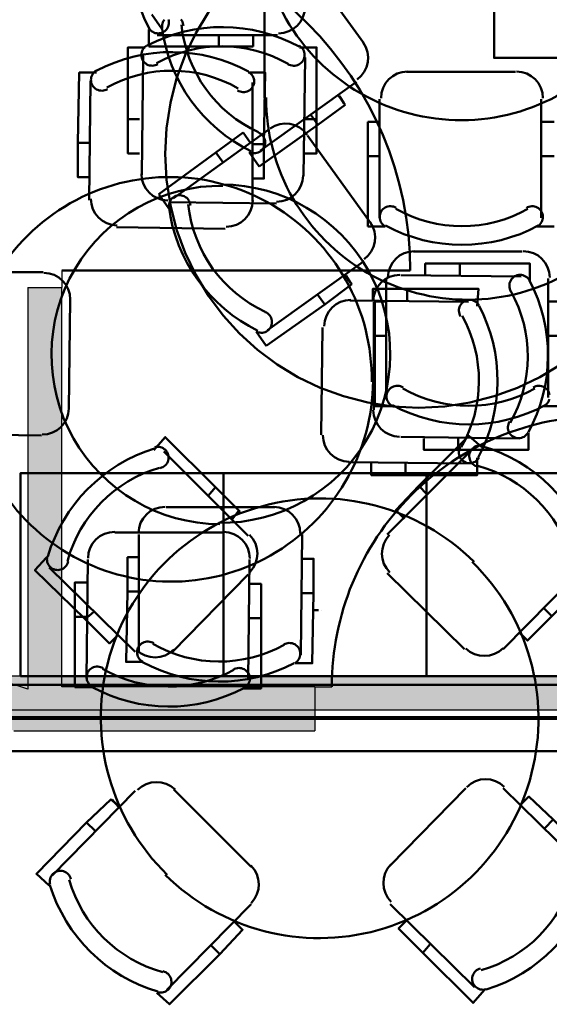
# Model space of a CAD drawing. Header units: metres. Extents: x -1 to 430, y -6 to 31.
# Tile 29 of 169: x 401.33 to 402.9, y 22.67 to 25.58. Entities that reach past the tile are written whole.
import ezdxf

# ---------------------------------------------------------------- set-up
doc = ezdxf.new("R2010")
doc.units = ezdxf.units.M
doc.linetypes.add('CONTINUA', pattern=[0])
doc.linetypes.add('VERDECKT', pattern=[9.525, 6.35, -3.175])
for name, color, linetype, lineweight in [('3D P1 MURS NOUS', 7, 'CONTINUA', 25), ('3D P2 MURS NOUS', 7, 'CONTINUA', 25), ('3D P4 MURS NOUS', 7, 'CONTINUA', 25), ('3D P5 MURS NOUS', 7, 'CONTINUA', 25), ('3D PA MURS', 7, 'CONTINUA', 25), ('P1 MOBLES', 7, 'CONTINUA', 25), ('P2 MOBLES 2D', 7, 'CONTINUA', 25), ('P3 MOBLES', 7, 'CONTINUA', 25), ('P4 MOBLES', 7, 'CONTINUA', 25), ('P5 MOBLES', 7, 'CONTINUA', 25), ('PA MOBLES', 7, 'CONTINUA', 25)]:
    doc.layers.add(name, color=color, linetype=linetype, lineweight=lineweight)

# ---------------------------------------------------------------- blocks, each defined once
blk = doc.blocks.new('OBJETO_COMPLEJO_28')
at = {"layer": 'P2 MOBLES 2D', "color": 202, "linetype": 'CONTINUA', "lineweight": 50, "transparency": 33554687}
for p, q in [((401.5397, 25.0478), (401.5439, 25.3992)), ((402.0223, 25.395), (402.0223, 25.0436)), ((401.5058, 25.2172), (401.5439, 25.2172)), ((402.0561, 25.2129), (402.0223, 25.2129)), ((401.5101, 25.1156), (401.5355, 25.1156)), ((401.9418, 24.9632), (401.6201, 24.9674)), ((402.3779, 24.7812), (402.3779, 24.7558)), ((402.4795, 24.7854), (402.4795, 24.7515)), ((402.3101, 24.7515), (402.6615, 24.7473)), ((402.2255, 24.3536), (402.2297, 24.6711)), ((402.6572, 24.2689), (402.3059, 24.2732)), ((402.4752, 24.2351), (402.4752, 24.2689)), ((401.6159, 24.0658), (401.9334, 24.0658)), ((401.5312, 23.634), (401.5355, 23.9853)), ((402.0138, 23.9853), (402.0096, 23.6297)), ((402.0434, 23.9134), (402.018, 23.9134)), ((401.4974, 23.816), (401.5312, 23.816)), ((402.0477, 23.8118), (402.0138, 23.8118))]:
    blk.add_line(p, q, dxfattribs=at)
for points in [[(401.5609, 25.4246), (401.5101, 25.4246), (401.5058, 25.2172), (401.5058, 25.1156), (401.5397, 25.1156)], [(401.5934, 25.3759), (401.5897, 25.3739), (401.5857, 25.3724), (401.5816, 25.3714), (401.5774, 25.371), (401.5732, 25.3712), (401.569, 25.3719), (401.565, 25.3732), (401.5611, 25.375), (401.5575, 25.3773), (401.5543, 25.3801), (401.5514, 25.3832), (401.5491, 25.3867), (401.5472, 25.3905), (401.5458, 25.3944), (401.545, 25.3986), (401.5447, 25.4029), (401.545, 25.4072), (401.5459, 25.4114), (401.5473, 25.4153), (401.5492, 25.4191), (401.5516, 25.4225), (401.5545, 25.4256), (401.5577, 25.4284), (401.5614, 25.4307)], [(402.0111, 25.4262), (402.0147, 25.4239), (402.0179, 25.4211), (402.0207, 25.4179), (402.023, 25.4145), (402.0249, 25.4107), (402.0263, 25.4067), (402.0271, 25.4025), (402.0273, 25.3982), (402.027, 25.394), (402.0261, 25.3898), (402.0247, 25.3858), (402.0228, 25.3821), (402.0204, 25.3787), (402.0175, 25.3756), (402.0142, 25.3728), (402.0106, 25.3706), (402.0067, 25.3688), (402.0026, 25.3676), (401.9984, 25.3669), (401.9942, 25.3668), (401.9901, 25.3673), (401.986, 25.3683), (401.982, 25.3698), (401.9783, 25.3719)], [(402.0096, 25.4246), (402.0604, 25.4246), (402.0561, 25.2129), (402.0561, 25.1113), (402.0223, 25.1113)], [(401.6225, 24.9731), (401.6068, 24.9748), (401.5921, 24.9794), (401.5788, 24.9868), (401.5673, 24.9964), (401.5578, 25.008), (401.5507, 25.0214), (401.5462, 25.0361), (401.5447, 25.0519)], [(402.0231, 25.0466), (402.0214, 25.0309), (402.0167, 25.0162), (402.0094, 25.0029), (401.9998, 24.9914), (401.9881, 24.9819), (401.9748, 24.9748), (401.9601, 24.9703), (401.9443, 24.9688)], [(402.6869, 24.7346), (402.6911, 24.7854), (402.4795, 24.7854), (402.3779, 24.7854), (402.3779, 24.7515)], [(402.2348, 24.6752), (402.2365, 24.6909), (402.2411, 24.7056), (402.2484, 24.7189), (402.2581, 24.7304), (402.2697, 24.7399), (402.2831, 24.747), (402.2978, 24.7515), (402.3136, 24.7529)], [(402.6376, 24.7042), (402.6356, 24.708), (402.6341, 24.712), (402.6331, 24.7161), (402.6327, 24.7203), (402.6329, 24.7245), (402.6336, 24.7286), (402.6349, 24.7327), (402.6367, 24.7366), (402.639, 24.7402), (402.6418, 24.7434), (402.6449, 24.7462), (402.6484, 24.7486), (402.6522, 24.7505), (402.6561, 24.7518), (402.6603, 24.7527), (402.6646, 24.7529), (402.6689, 24.7526), (402.6731, 24.7518), (402.677, 24.7504), (402.6808, 24.7484), (402.6842, 24.746), (402.6873, 24.7432), (402.6901, 24.74), (402.6924, 24.7363)], [(402.3083, 24.2746), (402.2926, 24.2763), (402.2779, 24.2809), (402.2646, 24.2882), (402.2531, 24.2979), (402.2436, 24.3095), (402.2365, 24.3229), (402.232, 24.3376), (402.2305, 24.3534)], [(402.6922, 24.2866), (402.6898, 24.283), (402.687, 24.2798), (402.6839, 24.277), (402.6804, 24.2746), (402.6766, 24.2728), (402.6726, 24.2714), (402.6685, 24.2706), (402.6642, 24.2703), (402.6599, 24.2707), (402.6557, 24.2716), (402.6518, 24.273), (402.648, 24.2749), (402.6446, 24.2773), (402.6415, 24.2802), (402.6388, 24.2834), (402.6365, 24.2871), (402.6347, 24.291), (402.6335, 24.2951), (402.6328, 24.2992), (402.6327, 24.3034), (402.6332, 24.3076), (402.6342, 24.3117), (402.6357, 24.3157), (402.6378, 24.3194)], [(402.6869, 24.2859), (402.6869, 24.2351), (402.4752, 24.2351), (402.3736, 24.2351), (402.3736, 24.2689)], [(401.5363, 23.9894), (401.538, 24.0051), (401.5426, 24.0198), (401.5499, 24.033), (401.5596, 24.0446), (401.5712, 24.0541), (401.5846, 24.0612), (401.5993, 24.0657), (401.6151, 24.0671)], [(401.9368, 24.0671), (401.9526, 24.0654), (401.9673, 24.0608), (401.9805, 24.0535), (401.9921, 24.0438), (402.0016, 24.0322), (402.0087, 24.0188), (402.0131, 24.0041), (402.0146, 23.9883)], [(401.5482, 23.6086), (401.4974, 23.6086), (401.4974, 23.816), (401.4974, 23.9176), (401.5312, 23.9176)], [(401.9969, 23.6043), (402.0477, 23.6043), (402.0477, 23.8118), (402.0477, 23.9134), (402.0138, 23.9134)], [(401.5483, 23.6098), (401.5447, 23.6121), (401.5415, 23.6149), (401.5387, 23.618), (401.5363, 23.6215), (401.5345, 23.6253), (401.5331, 23.6293), (401.5323, 23.6334), (401.532, 23.6377), (401.5324, 23.642), (401.5333, 23.6462), (401.5347, 23.6502), (401.5366, 23.6539), (401.539, 23.6573), (401.5419, 23.6604), (401.5451, 23.6631), (401.5488, 23.6654), (401.5527, 23.6672), (401.5568, 23.6684), (401.5609, 23.6691), (401.5651, 23.6692), (401.5693, 23.6687), (401.5734, 23.6677), (401.5773, 23.6662), (401.5811, 23.6641)], [(401.9659, 23.6601), (401.9697, 23.6621), (401.9737, 23.6636), (401.9778, 23.6646), (401.982, 23.665), (401.9862, 23.6648), (401.9903, 23.6641), (401.9944, 23.6628), (401.9983, 23.661), (402.0019, 23.6587), (402.0051, 23.6559), (402.0079, 23.6528), (402.0103, 23.6493), (402.0122, 23.6455), (402.0135, 23.6415), (402.0144, 23.6374), (402.0146, 23.6331), (402.0143, 23.6288), (402.0134, 23.6246), (402.012, 23.6207), (402.0101, 23.6169), (402.0077, 23.6135), (402.0049, 23.6104), (402.0017, 23.6076), (401.998, 23.6053)]]:
    blk.add_lwpolyline(points, dxfattribs=at)
for centre, radius, start, end in [((401.7839, 25.0093), 0.476, 61.4847, 117.7296), ((401.7839, 25.0347), 0.3956, 60.2055, 119.0058), ((401.7778, 24.5188), 0.5972, 359.1829, 179.6935), ((402.271, 24.5138), 0.476, 331.4847, 27.7296), ((402.2964, 24.5138), 0.3956, 330.2056, 29.0058), ((401.7816, 24.5172), 0.5972, 179.1829, 359.6935), ((401.7755, 24.0055), 0.3956, 240.2057, 299.006), ((401.7755, 24.0267), 0.476, 241.485, 297.7299)]:
    blk.add_arc(centre, radius, start, end, dxfattribs=at)
blk = doc.blocks.new('OBJETO_COMPLEJO_84')
at = {"layer": 'P3 MOBLES', "color": 202, "linetype": 'CONTINUA', "lineweight": 50, "transparency": 33554687}
for p, q in [((402.0101, 24.0551), (401.7604, 24.3048)), ((402.6705, 24.3091), (402.4208, 24.0593)), ((401.9128, 24.199), (401.8916, 24.1736)), ((402.5139, 24.2032), (402.5393, 24.1778)), ((401.9805, 24.127), (401.9636, 24.1059)), ((401.4217, 23.962), (401.6757, 23.7122)), ((402.7636, 23.7207), (403.0092, 23.9704)), ((401.7858, 23.7122), (402.0101, 23.9408)), ((402.4208, 23.945), (402.6493, 23.7207)), ((402.9076, 23.818), (402.8822, 23.8434)), ((401.5276, 23.8096), (401.553, 23.8307)), ((402.8314, 23.7503), (402.8144, 23.7672)), ((401.6757, 23.3016), (401.4302, 23.0518)), ((402.0186, 23.0772), (401.79, 23.3058)), ((402.6536, 23.31), (402.4292, 23.0815)), ((403.0176, 23.0603), (402.7636, 23.31)), ((401.608, 23.2762), (401.6249, 23.255)), ((401.5318, 23.2084), (401.5572, 23.1831)), ((402.9118, 23.2169), (402.8864, 23.1915)), ((401.7688, 22.7132), (402.0186, 22.9672)), ((402.4292, 22.9672), (402.679, 22.7216)), ((402.4588, 22.8994), (402.4758, 22.9164)), ((402.5266, 22.8232), (402.5477, 22.8486)), ((401.9255, 22.819), (401.9001, 22.8444))]:
    blk.add_line(p, q, dxfattribs=at)
for points in [[(401.7307, 24.3091), (401.7646, 24.3472), (401.9128, 24.199), (401.9847, 24.127), (401.9593, 24.1059)], [(402.7001, 24.3175), (402.662, 24.3514), (402.5139, 24.2032), (402.4461, 24.1313), (402.4715, 24.1059)], [(401.7497, 24.2557), (401.7538, 24.257), (401.7577, 24.2587), (401.7613, 24.2609), (401.7645, 24.2636), (401.7673, 24.2667), (401.7698, 24.2701), (401.7718, 24.2739), (401.7732, 24.2779), (401.7741, 24.2821), (401.7744, 24.2864), (401.7742, 24.2906), (401.7734, 24.2947), (401.7721, 24.2987), (401.7702, 24.3025), (401.7679, 24.306), (401.765, 24.3092), (401.7618, 24.3121), (401.7582, 24.3144), (401.7544, 24.3162), (401.7504, 24.3175), (401.7463, 24.3182), (401.7421, 24.3184), (401.7379, 24.3181), (401.7337, 24.3171)], [(402.7038, 24.3215), (402.6996, 24.3224), (402.6954, 24.3227), (402.6912, 24.3224), (402.6871, 24.3216), (402.6831, 24.3203), (402.6793, 24.3184), (402.6758, 24.316), (402.6726, 24.3132), (402.6697, 24.3099), (402.6674, 24.3063), (402.6656, 24.3025), (402.6644, 24.2985), (402.6636, 24.2944), (402.6635, 24.2902), (402.6638, 24.286), (402.6648, 24.2818), (402.6663, 24.2777), (402.6683, 24.274), (402.6708, 24.2706), (402.6737, 24.2676), (402.677, 24.2649), (402.6806, 24.2627), (402.6845, 24.261), (402.6886, 24.2599)], [(402.0143, 23.9481), (402.0243, 23.9604), (402.0314, 23.9741), (402.0356, 23.9886), (402.0369, 24.0036), (402.0354, 24.0185), (402.031, 24.033), (402.0237, 24.0466), (402.0136, 24.0588)], [(402.4278, 24.0581), (402.4178, 24.0457), (402.4108, 24.0321), (402.4065, 24.0175), (402.4052, 24.0025), (402.4067, 23.9876), (402.4111, 23.9731), (402.4184, 23.9595), (402.4285, 23.9473)], [(401.4133, 23.9916), (401.3794, 23.9535), (401.5276, 23.8096), (401.5995, 23.7376), (401.6249, 23.763)], [(401.4158, 23.9948), (401.4149, 23.9905), (401.4146, 23.9863), (401.4149, 23.9821), (401.4157, 23.978), (401.417, 23.974), (401.4189, 23.9702), (401.4212, 23.9667), (401.4241, 23.9635), (401.4274, 23.9607), (401.4309, 23.9584), (401.4348, 23.9566), (401.4388, 23.9553), (401.4429, 23.9546), (401.4471, 23.9544), (401.4513, 23.9548), (401.4555, 23.9557), (401.4596, 23.9572), (401.4633, 23.9593), (401.4667, 23.9617), (401.4697, 23.9646), (401.4724, 23.9679), (401.4746, 23.9715), (401.4763, 23.9754), (401.4774, 23.9796)], [(403.0176, 24.0001), (403.0557, 23.9662), (402.9076, 23.818), (402.8356, 23.7461), (402.8102, 23.7715)], [(401.6792, 23.7187), (401.6916, 23.7088), (401.7052, 23.7017), (401.7198, 23.6975), (401.7348, 23.6961), (401.7497, 23.6977), (401.7642, 23.7021), (401.7778, 23.7093), (401.79, 23.7195)], [(402.6529, 23.7229), (402.6652, 23.713), (402.6789, 23.7059), (402.6935, 23.7017), (402.7084, 23.7004), (402.7234, 23.7019), (402.7379, 23.7063), (402.7514, 23.7136), (402.7636, 23.7237)], [(401.7935, 23.3053), (401.7811, 23.3152), (401.7675, 23.3223), (401.7529, 23.3265), (401.7379, 23.3278), (401.723, 23.3263), (401.7085, 23.3219), (401.6949, 23.3147), (401.6827, 23.3045)], [(402.7671, 23.3137), (402.7548, 23.3237), (402.7411, 23.3308), (402.7266, 23.335), (402.7116, 23.3363), (402.6967, 23.3348), (402.6822, 23.3304), (402.6686, 23.3231), (402.6564, 23.313)], [(403.0261, 23.0307), (403.06, 23.0688), (402.9118, 23.2169), (402.8398, 23.2846), (402.8144, 23.2592)], [(401.4217, 23.0222), (401.3836, 23.0561), (401.5318, 23.2084), (401.6037, 23.2762), (401.6291, 23.255)], [(402.0186, 22.9702), (402.0285, 22.9825), (402.0356, 22.9962), (402.0398, 23.0107), (402.0411, 23.0257), (402.0396, 23.0406), (402.0352, 23.0551), (402.028, 23.0687), (402.0178, 23.0809)], [(402.432, 23.0844), (402.4221, 23.0721), (402.415, 23.0584), (402.4108, 23.0438), (402.4094, 23.0289), (402.411, 23.0139), (402.4154, 22.9994), (402.4226, 22.9859), (402.4328, 22.9736)], [(401.4858, 23.0406), (401.4846, 23.0447), (401.4828, 23.0486), (401.4806, 23.0522), (401.4779, 23.0554), (401.4748, 23.0583), (401.4714, 23.0607), (401.4676, 23.0627), (401.4636, 23.0641), (401.4594, 23.0651), (401.4551, 23.0654), (401.4509, 23.0651), (401.4468, 23.0644), (401.4428, 23.063), (401.439, 23.0612), (401.4355, 23.0588), (401.4323, 23.056), (401.4295, 23.0527), (401.4271, 23.0492), (401.4253, 23.0454), (401.424, 23.0414), (401.4233, 23.0372), (401.4231, 23.033), (401.4234, 23.0288), (401.4244, 23.0246)], [(401.7392, 22.7047), (401.7773, 22.6708), (401.9255, 22.819), (401.9932, 22.891), (401.9678, 22.9164)], [(402.7086, 22.7132), (402.6747, 22.6751), (402.5266, 22.8232), (402.4546, 22.8952), (402.48, 22.9206)], [(401.7425, 22.7067), (401.7468, 22.7058), (401.751, 22.7055), (401.7552, 22.7058), (401.7593, 22.7066), (401.7633, 22.7079), (401.7671, 22.7098), (401.7706, 22.7122), (401.7738, 22.715), (401.7766, 22.7183), (401.7789, 22.7219), (401.7807, 22.7257), (401.782, 22.7297), (401.7827, 22.7338), (401.7829, 22.738), (401.7825, 22.7423), (401.7816, 22.7465), (401.78, 22.7505), (401.778, 22.7542), (401.7755, 22.7576), (401.7727, 22.7607), (401.7694, 22.7633), (401.7658, 22.7655), (401.7619, 22.7672), (401.7577, 22.7684)], [(402.6967, 22.7767), (402.6926, 22.7755), (402.6887, 22.7738), (402.6851, 22.7715), (402.6819, 22.7688), (402.679, 22.7658), (402.6766, 22.7623), (402.6746, 22.7586), (402.6731, 22.7545), (402.6722, 22.7503), (402.6719, 22.7461), (402.6722, 22.7419), (402.6729, 22.7377), (402.6743, 22.7338), (402.6761, 22.73), (402.6785, 22.7264), (402.6813, 22.7232), (402.6846, 22.7204), (402.6881, 22.7181), (402.6919, 22.7163), (402.6959, 22.715), (402.7001, 22.7142), (402.7043, 22.714), (402.7085, 22.7144), (402.7127, 22.7153)]]:
    blk.add_lwpolyline(points, dxfattribs=at)
for centre, radius, start, end in [((401.8738, 23.8593), 0.476, 107.2654, 163.5102), ((402.5684, 23.8635), 0.476, 17.2647, 73.5101), ((401.8569, 23.8763), 0.3956, 105.9892, 164.7898), ((402.5853, 23.8804), 0.3956, 15.9897, 74.7896), ((402.2219, 23.5183), 0.6478, 45.3114, 225.822), ((402.2202, 23.5142), 0.6478, 225.3114, 45.8221), ((401.8779, 23.1647), 0.476, 197.2654, 253.5103), ((401.861, 23.1478), 0.3956, 195.9892, 254.7895), ((402.5895, 23.1519), 0.3956, 285.9891, 344.7893), ((402.5726, 23.1689), 0.476, 287.2653, 343.51)]:
    blk.add_arc(centre, radius, start, end, dxfattribs=at)
blk = doc.blocks.new('OBJETO_COMPLEJO_106')
at = {"layer": 'P4 MOBLES', "color": 202, "linetype": 'CONTINUA', "lineweight": 50, "transparency": 33554687}
for p, q in [((402.0584, 26.1492), (402.0584, 25.3491)), ((401.7155, 25.5523), (401.7155, 25.5015)), ((401.7409, 25.5353), (402.0965, 25.5353)), ((401.9229, 25.5015), (401.9229, 25.5353)), ((402.0245, 25.5015), (402.0245, 25.5353)), ((401.7155, 25.5015), (401.9229, 25.5015)), ((401.9229, 25.5015), (402.0245, 25.5015)), ((401.7875, 25.0528), (402.0711, 25.256)), ((401.9144, 25.1882), (401.9949, 25.2475)), ((401.9949, 25.2475), (402.016, 25.2179)), ((402.1854, 25.239), (402.3716, 24.9808)), ((401.7451, 25.0655), (401.9144, 25.1882)), ((401.9144, 25.1882), (401.9356, 25.1586)), ((401.7748, 25.0231), (401.7451, 25.0655)), ((402.4986, 24.8961), (402.8203, 24.8961)), ((402.3505, 24.8665), (402.0668, 24.6633)), ((402.3166, 24.7988), (402.2954, 24.8284)), ((402.3124, 24.803), (402.2997, 24.8242)), ((402.2362, 24.7395), (402.3166, 24.7988)), ((402.4182, 24.4644), (402.4182, 24.8157)), ((402.8965, 24.8157), (402.8965, 24.4644)), ((402.2362, 24.7395), (402.215, 24.7691)), ((402.0626, 24.6167), (402.2362, 24.7395)), ((402.3843, 24.6464), (402.3843, 24.748)), ((402.3843, 24.748), (402.4182, 24.748)), ((402.9346, 24.748), (402.8965, 24.748)), ((402.033, 24.6591), (402.0626, 24.6167)), ((402.3843, 24.6464), (402.4182, 24.6464)), ((402.3843, 24.439), (402.3843, 24.6464)), ((402.9346, 24.6464), (402.8965, 24.6464)), ((402.4351, 24.439), (402.3843, 24.439)), ((402.8838, 24.439), (402.9346, 24.439))]:
    blk.add_line(p, q, dxfattribs=at)
for points in [[(402.0992, 25.5404), (402.1149, 25.542), (402.1296, 25.5466), (402.1429, 25.5538), (402.1545, 25.5633), (402.1641, 25.5749), (402.1713, 25.5882), (402.1759, 25.6029), (402.1775, 25.6187)], [(401.7157, 25.5568), (401.7181, 25.5532), (401.7208, 25.55), (401.724, 25.5472), (401.7274, 25.5448), (401.7312, 25.5429), (401.7352, 25.5415), (401.7393, 25.5407), (401.7436, 25.5404), (401.7479, 25.5407), (401.7521, 25.5416), (401.756, 25.543), (401.7598, 25.5449), (401.7632, 25.5473), (401.7664, 25.5501), (401.7691, 25.5533), (401.7714, 25.557), (401.7732, 25.5609), (401.7745, 25.5649), (401.7752, 25.5691), (401.7753, 25.5733), (401.7749, 25.5775), (401.7739, 25.5816)], [(402.1839, 25.2411), (402.1734, 25.253), (402.1612, 25.2622), (402.1475, 25.2688), (402.133, 25.2727), (402.118, 25.2737), (402.103, 25.2718), (402.0884, 25.2669), (402.0746, 25.259)], [(401.8388, 25.0319), (401.8382, 25.0362), (401.8372, 25.0403), (401.8356, 25.0442), (401.8335, 25.0479), (401.8309, 25.0512), (401.828, 25.0542), (401.8246, 25.0568), (401.8208, 25.0589), (401.8168, 25.0605), (401.8127, 25.0615), (401.8085, 25.062), (401.8043, 25.0619), (401.8002, 25.0613), (401.7961, 25.0601), (401.7923, 25.0584), (401.7886, 25.0561), (401.7853, 25.0534), (401.7824, 25.0503), (401.7799, 25.0468), (401.778, 25.0431), (401.7766, 25.0392), (401.7757, 25.035), (401.7753, 25.0308), (401.7755, 25.0265)], [(402.3523, 24.8735), (402.3641, 24.884), (402.3734, 24.8963), (402.38, 24.9099), (402.3839, 24.9245), (402.3849, 24.9395), (402.383, 24.9545), (402.3781, 24.9691), (402.3702, 24.9828)], [(402.5013, 24.8969), (402.4855, 24.8953), (402.4708, 24.8908), (402.4575, 24.8836), (402.4459, 24.874), (402.4364, 24.8624), (402.4292, 24.8491), (402.4246, 24.8344), (402.423, 24.8186)], [(402.9014, 24.8186), (402.8998, 24.8344), (402.8952, 24.8491), (402.888, 24.8624), (402.8784, 24.874), (402.8668, 24.8836), (402.8535, 24.8908), (402.8388, 24.8953), (402.8231, 24.8969)], [(402.0355, 24.6583), (402.0395, 24.6569), (402.0437, 24.656), (402.0478, 24.6556), (402.052, 24.6558), (402.0561, 24.6566), (402.06, 24.6579), (402.0638, 24.6597), (402.0674, 24.662), (402.0707, 24.6648), (402.0734, 24.6679), (402.0758, 24.6714), (402.0776, 24.6751), (402.079, 24.679), (402.0798, 24.6831), (402.0801, 24.6873), (402.0798, 24.6916), (402.079, 24.6958), (402.0776, 24.6998), (402.0757, 24.7035), (402.0734, 24.7069), (402.0706, 24.71), (402.0674, 24.7128), (402.0639, 24.7151), (402.0601, 24.7169)], [(402.4677, 24.494), (402.4639, 24.4961), (402.4599, 24.4976), (402.4558, 24.4986), (402.4516, 24.499), (402.4474, 24.4989), (402.4433, 24.4982), (402.4392, 24.4969), (402.4353, 24.4951), (402.4317, 24.4928), (402.4284, 24.4901), (402.4256, 24.4869), (402.4232, 24.4835), (402.4213, 24.4797), (402.4199, 24.4758), (402.4191, 24.4716), (402.4188, 24.4673), (402.4191, 24.463), (402.4199, 24.4589), (402.4213, 24.4549), (402.4232, 24.4511), (402.4255, 24.4477), (402.4283, 24.4445), (402.4316, 24.4418), (402.4352, 24.4394)], [(402.8857, 24.4399), (402.8893, 24.4423), (402.8924, 24.4451), (402.8951, 24.4483), (402.8974, 24.4518), (402.8991, 24.4556), (402.9004, 24.4595)], [(402.901, 24.4722), (402.9001, 24.4763), (402.8986, 24.4802), (402.8967, 24.4839), (402.8943, 24.4873), (402.8914, 24.4903), (402.8882, 24.493), (402.8845, 24.4953), (402.8807, 24.497), (402.8766, 24.4982), (402.8725, 24.4989), (402.8683, 24.499), (402.8642, 24.4985), (402.8601, 24.4976), (402.8562, 24.496), (402.8525, 24.494)]]:
    blk.add_lwpolyline(points, dxfattribs=at)
for centre, radius, start, end in [((402.137, 25.7797), 0.476, 151.7024, 208.3107), ((402.6597, 25.3504), 0.5971, 179.9253, 0.4359), ((402.2471, 25.0895), 0.476, 187.3729, 243.9815), ((402.2259, 25.0768), 0.3956, 186.1239, 245.2332), ((402.6621, 24.8353), 0.3956, 240.4539, 299.5628), ((402.6621, 24.8607), 0.476, 241.703, 298.3108)]:
    blk.add_arc(centre, radius, start, end, dxfattribs=at)
blk = doc.blocks.new('OBJETO_COMPLEJO_194')
at = {"layer": 'P5 MOBLES', "color": 202, "linetype": 'CONTINUA', "lineweight": 50, "transparency": 33554687}
for p, q in [((402.1651, 25.7698), (402.3513, 25.5116)), ((401.7544, 25.5539), (401.7248, 25.5962)), ((402.4783, 25.4269), (402.8, 25.4269)), ((402.3302, 25.3973), (402.0465, 25.1941)), ((402.2963, 25.3296), (402.2751, 25.3592)), ((402.2921, 25.3338), (402.2794, 25.355)), ((402.2159, 25.2703), (402.2963, 25.3296)), ((402.3979, 24.9951), (402.3979, 25.3465)), ((402.8762, 25.3465), (402.8762, 24.9951)), ((402.2159, 25.2703), (402.1947, 25.2999)), ((402.0423, 25.1475), (402.2159, 25.2703)), ((402.364, 25.1772), (402.364, 25.2788)), ((402.364, 25.2788), (402.3979, 25.2788)), ((402.9143, 25.2788), (402.8762, 25.2788)), ((402.9101, 25.2788), (402.8847, 25.2788)), ((402.0127, 25.1899), (402.0423, 25.1475)), ((402.364, 25.1772), (402.3979, 25.1772)), ((402.364, 24.9697), (402.364, 25.1772)), ((402.9143, 25.1772), (402.8762, 25.1772)), ((402.4148, 24.9697), (402.364, 24.9697)), ((402.8635, 24.9697), (402.9143, 24.9697))]:
    blk.add_line(p, q, dxfattribs=at)
for points in [[(401.8185, 25.5627), (401.8179, 25.567), (401.8169, 25.5711), (401.8153, 25.575), (401.8132, 25.5787), (401.8106, 25.582)], [(401.7621, 25.581), (401.7596, 25.5776), (401.7577, 25.5739), (401.7563, 25.5699), (401.7554, 25.5658), (401.755, 25.5616), (401.7552, 25.5573)], [(402.3319, 25.4043), (402.3438, 25.4148), (402.3531, 25.4271), (402.3597, 25.4407), (402.3636, 25.4552), (402.3646, 25.4702), (402.3627, 25.4853), (402.3578, 25.4999), (402.3499, 25.5136)], [(402.481, 25.4277), (402.4652, 25.4261), (402.4505, 25.4216), (402.4372, 25.4143), (402.4256, 25.4048), (402.4161, 25.3932), (402.4089, 25.3799), (402.4043, 25.3652), (402.4027, 25.3494)], [(402.8811, 25.3494), (402.8795, 25.3652), (402.8749, 25.3799), (402.8677, 25.3932), (402.8581, 25.4048), (402.8465, 25.4143), (402.8332, 25.4216), (402.8185, 25.4261), (402.8027, 25.4277)], [(402.0152, 25.1891), (402.0192, 25.1877), (402.0234, 25.1868), (402.0275, 25.1864), (402.0317, 25.1866), (402.0358, 25.1874), (402.0397, 25.1886), (402.0435, 25.1905), (402.0471, 25.1928), (402.0503, 25.1956), (402.0531, 25.1987), (402.0555, 25.2022), (402.0573, 25.2059), (402.0587, 25.2098), (402.0595, 25.2139), (402.0598, 25.2181), (402.0595, 25.2224), (402.0587, 25.2266), (402.0573, 25.2305), (402.0554, 25.2343), (402.0531, 25.2377), (402.0503, 25.2408), (402.0471, 25.2435), (402.0436, 25.2458), (402.0398, 25.2477)], [(402.4474, 25.0248), (402.4436, 25.0268), (402.4396, 25.0284), (402.4355, 25.0293), (402.4313, 25.0298), (402.4271, 25.0296), (402.423, 25.029), (402.4189, 25.0277), (402.415, 25.0259), (402.4114, 25.0236), (402.4081, 25.0209), (402.4053, 25.0177), (402.4029, 25.0143), (402.401, 25.0105), (402.3996, 25.0066), (402.3988, 25.0024), (402.3985, 24.9981), (402.3987, 24.9938), (402.3996, 24.9896), (402.401, 24.9857), (402.4029, 24.9819), (402.4052, 24.9784), (402.408, 24.9753), (402.4113, 24.9726), (402.4149, 24.9702)], [(402.8654, 24.9707), (402.869, 24.9731), (402.8721, 24.9759), (402.8748, 24.9791), (402.8771, 24.9826), (402.8788, 24.9863), (402.8801, 24.9903), (402.8809, 24.9945), (402.8811, 24.9987), (402.8807, 25.003), (402.8797, 25.0071), (402.8783, 25.011), (402.8764, 25.0147), (402.874, 25.0181), (402.8711, 25.0211), (402.8679, 25.0238), (402.8642, 25.0261), (402.8604, 25.0278), (402.8563, 25.029), (402.8522, 25.0297), (402.848, 25.0298), (402.8439, 25.0293), (402.8398, 25.0283), (402.8359, 25.0268), (402.8322, 25.0248)]]:
    blk.add_lwpolyline(points, dxfattribs=at)
for centre, radius, start, end in [((402.6394, 25.8812), 0.5971, 179.9253, 0.4359), ((402.2268, 25.6202), 0.476, 187.3729, 243.9815), ((402.2056, 25.6075), 0.3956, 186.1239, 245.2332), ((402.6418, 25.3661), 0.3956, 240.4539, 299.5628), ((402.6418, 25.3915), 0.476, 241.703, 298.3108)]:
    blk.add_arc(centre, radius, start, end, dxfattribs=at)

msp = doc.modelspace()

# ---------------------------------------------------------------- hatches: boundary and pattern name
at = {"layer": '3D P5 MURS NOUS', "linetype": 'CONTINUA', "lineweight": 18, "true_color": 0x006e00, "transparency": 33554687}
msp.add_hatch(color=96, dxfattribs=at).paths.add_polyline_path([(400.3617, 23.5407), (404.337, 23.5407), (404.337, 23.6407), (400.3815, 23.6407)])
at = {"layer": '3D PA MURS', "linetype": 'CONTINUA', "lineweight": 18, "true_color": 0xa0a0a0, "transparency": 33554687}
for points in [[(401.4587, 23.5702), (401.4587, 24.7895), (401.3587, 24.7895), (401.3587, 23.6027)], [(400.1908, 23.8458), (401.3169, 23.4796), (401.6979, 23.4796), (401.4587, 23.5574), (401.4587, 23.5702), (400.2162, 23.9743)], [(401.6979, 23.4796), (402.2072, 23.4796), (402.2072, 23.6096), (401.4587, 23.6096), (401.4587, 23.5574)]]:
    msp.add_hatch(color=253, dxfattribs=at).paths.add_polyline_path(points)

# ---------------------------------------------------------------- linework, layer by layer
at = {"layer": '3D P1 MURS NOUS', "color": 4, "linetype": 'CONTINUA', "lineweight": 50, "transparency": 33554687}
for p, q in [((403.3466, 23.5195), (400.3377, 23.5195)), ((400.3377, 23.4195), (403.3466, 23.4195))]:
    msp.add_line(p, q, dxfattribs=at)
at = {"layer": '3D P2 MURS NOUS', "color": 4, "linetype": 'CONTINUA', "lineweight": 50, "transparency": 33554687}
for p, q in [((403.347, 23.5195), (400.3575, 23.5195)), ((400.3377, 23.4195), (403.347, 23.4195))]:
    msp.add_line(p, q, dxfattribs=at)
at = {"layer": '3D P4 MURS NOUS', "color": 4, "linetype": 'CONTINUA', "lineweight": 50, "transparency": 33554687}
for p, q in [((403.347, 23.6147), (400.3764, 23.6147)), ((400.3565, 23.5147), (403.347, 23.5147))]:
    msp.add_line(p, q, dxfattribs=at)
at = {"layer": '3D P5 MURS NOUS', "color": 7, "linetype": 'CONTINUA', "lineweight": 25, "transparency": 33554687}
for p, q in [((404.337, 23.6407), (400.3815, 23.6407)), ((400.3617, 23.5407), (404.337, 23.5407))]:
    msp.add_line(p, q, dxfattribs=at)
at = {"layer": '3D PA MURS', "color": 202, "linetype": 'CONTINUA', "lineweight": 50, "transparency": 33554687}
msp.add_line((401.4587, 24.8395), (402.4887, 24.8395), dxfattribs=at)
at = {"layer": '3D PA MURS', "color": 7, "linetype": 'CONTINUA', "lineweight": 25, "transparency": 33554687}
for p, q in [((401.4587, 24.8395), (401.4587, 24.7895)), ((401.3587, 24.7895), (401.4587, 24.7895)), ((401.3587, 24.7895), (401.3587, 23.6027)), ((401.4587, 23.6096), (401.4587, 24.7895)), ((401.3587, 23.6027), (400.2162, 23.9743)), ((402.2072, 23.6096), (401.4587, 23.6096)), ((402.2072, 23.6096), (402.2072, 23.4796)), ((402.2072, 23.6096), (402.2572, 23.6096)), ((401.3169, 23.4796), (401.6979, 23.4796)), ((401.6979, 23.4796), (402.2072, 23.4796))]:
    msp.add_line(p, q, dxfattribs=at)
at = {"layer": '3D PA MURS', "color": 202, "linetype": 'CONTINUA', "lineweight": 50, "transparency": 33554687}
msp.add_arc((401.4587, 24.8395), 1.03, 0, 90, dxfattribs=at)
msp.add_ellipse((403.0571, 23.6096), major_axis=(0.8, 0), ratio=1, start_param=1.570796, end_param=3.141593, dxfattribs=at)
at = {"layer": 'P1 MOBLES', "color": 202, "linetype": 'CONTINUA', "lineweight": 50, "transparency": 33554687}
for p, q in [((401.6953, 25.1223), (401.6996, 25.4737)), ((402.1779, 25.4694), (402.1737, 25.1181)), ((401.6543, 25.2874), (401.6882, 25.2874)), ((402.2118, 25.2874), (402.1779, 25.2874)), ((402.0932, 25.0377), (401.7758, 25.0419)), ((402.5335, 24.8556), (402.5335, 24.8302)), ((402.6351, 24.8599), (402.6351, 24.826)), ((401.0519, 24.8345), (401.4032, 24.8345)), ((402.4615, 24.826), (402.8171, 24.8218)), ((401.4837, 24.754), (401.4794, 24.4323)), ((402.3811, 24.4281), (402.3811, 24.7456)), ((401.399, 24.3519), (401.0477, 24.3561)), ((402.8129, 24.3434), (402.4615, 24.3476)), ((402.6309, 24.3096), (402.6309, 24.3434)), ((401.7673, 24.1402), (402.089, 24.1402)), ((401.6869, 23.7084), (401.6869, 24.0598)), ((402.1694, 24.0598), (402.1652, 23.7042)), ((402.1991, 23.9878), (402.1737, 23.9878)), ((401.653, 23.8905), (401.6869, 23.8905)), ((402.2033, 23.8862), (402.1652, 23.8862)), ((402.2181, 23.8362), (402.2011, 23.8362)), ((402.2265, 23.8362), (402.2265, 23.8362))]:
    msp.add_line(p, q, dxfattribs=at)
for points in [[(401.7051, 25.4991), (401.6543, 25.4991), (401.6543, 25.2874), (401.6543, 25.1858), (401.6882, 25.1858)], [(401.7426, 25.4498), (401.7388, 25.4478), (401.7349, 25.4463), (401.7308, 25.4453), (401.7266, 25.4449), (401.7224, 25.4451), (401.7182, 25.4458), (401.7142, 25.447), (401.7103, 25.4489), (401.7067, 25.4512), (401.7034, 25.454), (401.7006, 25.4571), (401.6983, 25.4606), (401.6964, 25.4643), (401.695, 25.4683), (401.6942, 25.4725), (401.6939, 25.4768), (401.6942, 25.4811), (401.6951, 25.4852), (401.6965, 25.4892), (401.6984, 25.4929), (401.7008, 25.4964), (401.7036, 25.4995), (401.7069, 25.5023), (401.7105, 25.5046)], [(402.1603, 25.5043), (402.1639, 25.502), (402.1671, 25.4992), (402.1699, 25.4961), (402.1722, 25.4926), (402.1741, 25.4888), (402.1754, 25.4848), (402.1763, 25.4807), (402.1765, 25.4764), (402.1762, 25.4721), (402.1753, 25.4679), (402.1739, 25.4639), (402.1719, 25.4602), (402.1695, 25.4568), (402.1667, 25.4537), (402.1634, 25.451), (402.1598, 25.4487), (402.1559, 25.4469), (402.1518, 25.4457), (402.1476, 25.445), (402.1434, 25.4449), (402.1393, 25.4454), (402.1352, 25.4464), (402.1312, 25.4479), (402.1274, 25.45)], [(402.161, 25.4991), (402.2118, 25.4991), (402.2118, 25.2874), (402.2118, 25.1858), (402.1779, 25.1858)], [(401.7717, 25.047), (401.7559, 25.0487), (401.7413, 25.0533), (401.728, 25.0606), (401.7165, 25.0703), (401.707, 25.0819), (401.6999, 25.0953), (401.6954, 25.11), (401.6939, 25.1258)], [(402.1723, 25.1205), (402.1706, 25.1047), (402.1659, 25.0901), (402.1586, 25.0768), (402.149, 25.0653), (402.1373, 25.0558), (402.124, 25.0487), (402.1092, 25.0442), (402.0934, 25.0427)], [(402.8425, 24.8091), (402.8425, 24.8599), (402.6351, 24.8599), (402.5335, 24.8599), (402.5335, 24.826)], [(401.4059, 24.8329), (401.4217, 24.8312), (401.4363, 24.8265), (401.4496, 24.8192), (401.4611, 24.8096), (401.4706, 24.7979), (401.4777, 24.7846), (401.4822, 24.7698), (401.4837, 24.754)], [(402.3797, 24.749), (402.3814, 24.7648), (402.3861, 24.7795), (402.3934, 24.7927), (402.403, 24.8043), (402.4147, 24.8137), (402.428, 24.8209), (402.4428, 24.8253), (402.4586, 24.8268)], [(402.7868, 24.7781), (402.7847, 24.7819), (402.7832, 24.7859), (402.7823, 24.79), (402.7819, 24.7942), (402.7821, 24.7984), (402.7828, 24.8025), (402.784, 24.8066), (402.7859, 24.8105), (402.7882, 24.8141), (402.791, 24.8173), (402.7941, 24.8201), (402.7976, 24.8225), (402.8013, 24.8243), (402.8053, 24.8257), (402.8095, 24.8266), (402.8138, 24.8268), (402.8181, 24.8265), (402.8222, 24.8256), (402.8262, 24.8242), (402.8299, 24.8223), (402.8334, 24.8199), (402.8365, 24.8171), (402.8392, 24.8138), (402.8415, 24.8102)], [(401.4794, 24.4323), (401.4777, 24.4165), (401.4731, 24.4019), (401.4658, 24.3886), (401.4561, 24.3771), (401.4445, 24.3676), (401.4311, 24.3605), (401.4164, 24.356), (401.4006, 24.3545)], [(402.4575, 24.3485), (402.4417, 24.3502), (402.4271, 24.3548), (402.4138, 24.3621), (402.4023, 24.3718), (402.3928, 24.3834), (402.3857, 24.3968), (402.3812, 24.4115), (402.3797, 24.4273)], [(402.8371, 24.3605), (402.8348, 24.3569), (402.832, 24.3536), (402.8288, 24.3509), (402.8253, 24.3485), (402.8216, 24.3467), (402.8176, 24.3453), (402.8134, 24.3445), (402.8091, 24.3442), (402.8048, 24.3446), (402.8007, 24.3455), (402.7967, 24.3469), (402.793, 24.3488), (402.7895, 24.3512), (402.7864, 24.3541), (402.7837, 24.3573), (402.7814, 24.361), (402.7796, 24.3649), (402.7784, 24.369), (402.7778, 24.3731), (402.7777, 24.3773), (402.7781, 24.3815), (402.7791, 24.3856), (402.7807, 24.3895), (402.7828, 24.3933)], [(402.8383, 24.3603), (402.8383, 24.3096), (402.6309, 24.3096), (402.5293, 24.3096), (402.5293, 24.3434)], [(401.6854, 24.0632), (401.6871, 24.079), (401.6918, 24.0937), (401.6991, 24.1069), (401.7088, 24.1185), (401.7204, 24.1279), (401.7338, 24.1351), (401.7485, 24.1395), (401.7643, 24.141)], [(402.086, 24.141), (402.1018, 24.1393), (402.1165, 24.1347), (402.1297, 24.1274), (402.1412, 24.1177), (402.1507, 24.1061), (402.1579, 24.0927), (402.1623, 24.078), (402.1638, 24.0622)], [(401.6996, 23.683), (401.6488, 23.683), (401.653, 23.8905), (401.653, 23.9921), (401.6869, 23.9921)], [(402.1483, 23.6788), (402.1991, 23.6788), (402.2033, 23.8862), (402.2033, 23.9878), (402.1694, 23.9878)], [(401.6975, 23.6836), (401.6938, 23.686), (401.6906, 23.6888), (401.6878, 23.6919), (401.6855, 23.6954), (401.6836, 23.6992), (401.6823, 23.7032), (401.6815, 23.7073), (401.6812, 23.7116), (401.6815, 23.7159), (401.6824, 23.7201), (401.6839, 23.724), (401.6858, 23.7278), (401.6882, 23.7312), (401.691, 23.7343), (401.6943, 23.737), (401.698, 23.7393), (401.7019, 23.7411), (401.7059, 23.7423), (401.7101, 23.743), (401.7143, 23.7431), (401.7185, 23.7426), (401.7226, 23.7416), (401.7265, 23.7401), (401.7303, 23.738)], [(402.1151, 23.734), (402.1189, 23.736), (402.1229, 23.7375), (402.127, 23.7384), (402.1312, 23.7388), (402.1353, 23.7387), (402.1395, 23.738), (402.1436, 23.7367), (402.1475, 23.7349), (402.1511, 23.7325), (402.1543, 23.7298), (402.1571, 23.7266), (402.1595, 23.7232), (402.1613, 23.7194), (402.1627, 23.7154), (402.1635, 23.7113), (402.1638, 23.707), (402.1635, 23.7027), (402.1626, 23.6985), (402.1612, 23.6945), (402.1593, 23.6908), (402.1569, 23.6874), (402.1541, 23.6842), (402.1508, 23.6815), (402.1472, 23.6792)]]:
    msp.add_lwpolyline(points, dxfattribs=at)
for centre, radius, start, end in [((401.933, 25.0832), 0.476, 61.4847, 117.7296), ((401.9309, 25.1068), 0.3956, 60.2056, 119.0058), ((401.9281, 24.59), 0.5, 89.1829, 269.6935), ((401.9297, 24.5938), 0.5, 269.1829, 89.6935), ((402.4202, 24.5887), 0.476, 331.485, 27.7299), ((402.4408, 24.5863), 0.3956, 330.2057, 29.006), ((401.9247, 24.0794), 0.3956, 240.2055, 299.0059), ((401.9247, 24.1006), 0.476, 241.4847, 297.7297)]:
    msp.add_arc(centre, radius, start, end, dxfattribs=at)
at = {"layer": 'P3 MOBLES', "color": 202, "linetype": 'CONTINUA', "lineweight": 50, "transparency": 33554687}
msp.add_lwpolyline([(404.337, 26.2682), (402.737, 26.2682), (402.737, 25.4681), (404.337, 25.4681), (404.337, 26.2682)], close=True, dxfattribs=at)
at = {"layer": 'P5 MOBLES', "color": 202, "linetype": 'CONTINUA', "lineweight": 50, "transparency": 33554687}
for points in [[(401.337, 23.6407), (401.337, 24.2407), (401.937, 24.2407), (401.937, 23.6407), (401.337, 23.6407)], [(401.937, 23.6407), (401.937, 24.2407), (402.537, 24.2407), (402.537, 23.6407), (401.937, 23.6407)], [(402.537, 23.6407), (402.537, 24.2407), (403.137, 24.2407), (403.137, 23.6407), (402.537, 23.6407)]]:
    msp.add_lwpolyline(points, close=True, dxfattribs=at)
at = {"layer": 'PA MOBLES', "color": 202, "linetype": 'VERDECKT', "lineweight": 50, "transparency": 33554687}
msp.add_circle((402.5144, 25.1841), 0.75, dxfattribs=at)

# ---------------------------------------------------------------- block references
at = {"layer": 'P2 MOBLES 2D', "color": 202, "linetype": 'CONTINUA', "lineweight": 50, "transparency": 33554687}
msp.add_blockref('OBJETO_COMPLEJO_28', (0, 0), dxfattribs=at)
at = {"layer": 'P3 MOBLES', "color": 202, "linetype": 'CONTINUA', "lineweight": 50, "transparency": 33554687}
msp.add_blockref('OBJETO_COMPLEJO_84', (0, 0), dxfattribs=at)
at = {"layer": 'P4 MOBLES', "color": 202, "linetype": 'CONTINUA', "lineweight": 50, "transparency": 33554687}
msp.add_blockref('OBJETO_COMPLEJO_106', (0, 0), dxfattribs=at)
at = {"layer": 'P5 MOBLES', "color": 202, "linetype": 'CONTINUA', "lineweight": 50, "transparency": 33554687}
msp.add_blockref('OBJETO_COMPLEJO_194', (0, 0), dxfattribs=at)

doc.saveas('drawing.dxf')
